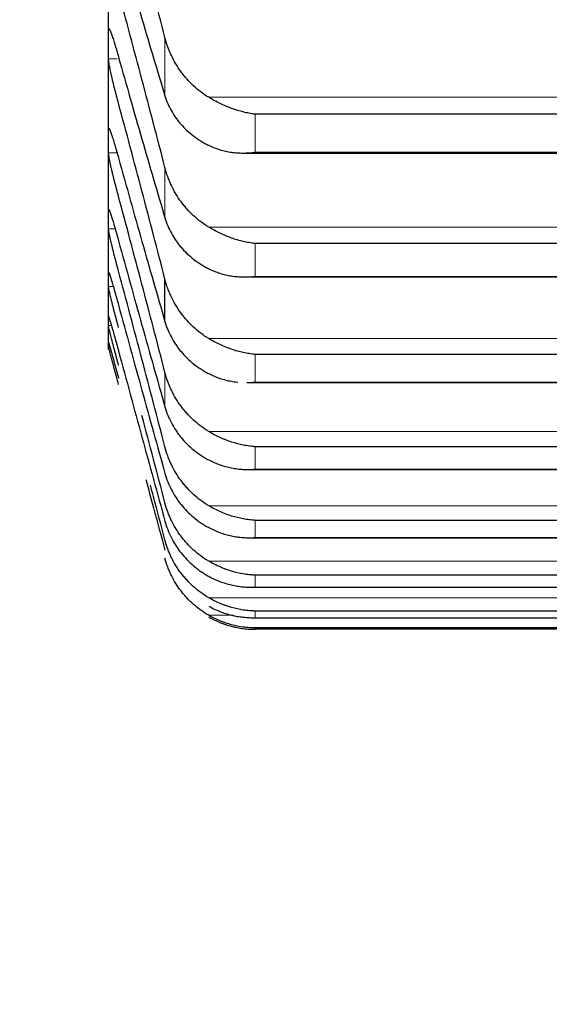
# Model space of a CAD drawing. Header units: inches. Extents: x 0 to 20790, y -12 to 14700.
# Tile 122 of 256: x 6258 to 6286, y 9318 to 9371. Entities that reach past the tile are written whole.
import ezdxf

# ---------------------------------------------------------------- set-up
doc = ezdxf.new("R2010")
doc.units = ezdxf.units.IN
doc.layers.add('1', color=7, linetype='Continuous', true_color=0xffffff)
doc.layers.add('254', color=7, linetype='Continuous', true_color=0xffffff)
doc.styles.add('latin_extended', font='simplex.shx')
doc.dimstyles.get("Standard").update_dxf_attribs({"dimtxt": 0.18, "dimasz": 0.18, "dimexe": 0.18, "dimexo": 0.0625, "dimgap": 0.09, "dimtad": 0, "dimtih": 1, "dimtoh": 1, "dimdec": 4, "dimzin": 0, "dimdsep": 46, "dimtxsty": 'Standard', "dimcen": 0.09, "dimadec": 0, "dimazin": 0, "dimtfac": 1, "dimtdec": 4, "dimtofl": 0, "dimtmove": 0, "dimatfit": 3, "dimfxl": 1, "dimtolj": 1, "dimtzin": 0, "dimarcsym": 0})

# ---------------------------------------------------------------- blocks, each defined once
blk = doc.blocks.new('_U2')
at = {"layer": '254', "color": 3, "linetype": 'Continuous', "lineweight": 13, "transparency": 16777216}
for p, q in [((7346.058, 11562.404), (7346.058, 8391.817)), ((658.558, 9851.463), (658.558, 8391.817)), ((781.058, 8426.817), (7223.558, 8426.817))]:
    blk.add_line(p, q, dxfattribs=at)
at = {"layer": '254', "color": 3, "transparency": 16777216}
for points in [[(781.058, 8447.233), (781.058, 8406.4), (658.558, 8426.817)], [(7223.558, 8406.4), (7223.558, 8447.233), (7346.058, 8426.817)]]:
    blk.add_solid(points, dxfattribs=at)
at = {"layer": 'Defpoints', "color": 0, "transparency": 16777216}
for p in [(7346.058, 11597.404), (658.558, 9886.463), (7346.058, 8426.817)]:
    blk.add_point(p, dxfattribs=at)
at = {"layer": '254', "color": 2, "lineweight": 13, "transparency": 16777216, "insert": (3786.475, 8610.567), "char_height": 122.5, "attachment_point": 1, "style": 'latin_extended'}
blk.add_mtext('\\A1;6687', dxfattribs=at)

msp = doc.modelspace()

# ---------------------------------------------------------------- linework, layer by layer
at = {"layer": '1', "color": 2, "linetype": 'Continuous', "lineweight": 25}
for p, q in [((6262.558, 9369.833), (6262.558, 9375.984)), ((6262.558, 9364.65), (6262.558, 9369.833)), ((6306.702, 9366.076), (6270.414, 9366.076)), ((6262.558, 9360.443), (6262.558, 9364.65)), ((6269.793, 9363.997), (6307.301, 9363.997)), ((6262.558, 9357.22), (6262.558, 9360.443)), ((6306.702, 9359.146), (6270.414, 9359.146)), ((6262.558, 9354.986), (6262.558, 9357.22)), ((6265.585, 9354.959), (6265.585, 9357.235)), ((6269.881, 9357.353), (6307.215, 9357.353)), ((6262.558, 9353.743), (6262.558, 9354.986)), ((6262.558, 9353.463), (6262.558, 9353.743)), ((6306.702, 9353.202), (6270.414, 9353.202)), ((6269.97, 9351.696), (6307.129, 9351.696)), ((6306.702, 9348.253), (6270.414, 9348.253)), ((6270.058, 9347.034), (6307.043, 9347.034)), ((6306.702, 9344.307), (6270.414, 9344.307)), ((6270.145, 9343.375), (6306.655, 9343.375)), ((6306.702, 9341.37), (6270.414, 9341.37)), ((6270.444, 9340.726), (6306.672, 9340.726)), ((6306.702, 9339.447), (6270.414, 9339.447)), ((6270.426, 9339.09), (6306.69, 9339.09)), ((6306.702, 9338.541), (6270.414, 9338.541)), ((6306.702, 9338.469), (6270.414, 9338.469))]:
    msp.add_line(p, q, dxfattribs=at)
at = {"layer": '1', "color": 110, "linetype": 'Continuous', "lineweight": 13}
for p, q in [((6262.606, 9370.617), (6262.561, 9370.617)), ((6265.585, 9367.06), (6265.585, 9370.181)), ((6263.016, 9369.049), (6262.561, 9369.049)), ((6309.19, 9366.985), (6267.927, 9366.985)), ((6270.414, 9364.037), (6270.414, 9366.076)), ((6262.588, 9365.299), (6262.561, 9365.299)), ((6263.021, 9364), (6262.561, 9364)), ((6306.702, 9364.037), (6270.414, 9364.037)), ((6265.585, 9360.518), (6265.585, 9363.219)), ((6262.584, 9360.957), (6262.561, 9360.957)), ((6262.918, 9359.93), (6262.561, 9359.93)), ((6309.19, 9360.026), (6267.927, 9360.026)), ((6270.414, 9357.383), (6270.414, 9359.146)), ((6306.702, 9357.383), (6270.414, 9357.383)), ((6262.818, 9356.843), (6262.561, 9356.843)), ((6262.718, 9354.745), (6262.561, 9354.745)), ((6309.19, 9354.052), (6267.927, 9354.052)), ((6270.414, 9351.716), (6270.414, 9353.202)), ((6265.585, 9350.393), (6265.585, 9352.24)), ((6306.702, 9351.716), (6270.414, 9351.716)), ((6309.19, 9349.071), (6267.927, 9349.071)), ((6270.414, 9347.047), (6270.414, 9348.253)), ((6306.702, 9347.047), (6270.414, 9347.047)), ((6309.19, 9345.092), (6267.927, 9345.092)), ((6270.414, 9343.383), (6270.414, 9344.307)), ((6306.702, 9343.383), (6270.414, 9343.383)), ((6265.585, 9342.17), (6265.585, 9342.279)), ((6309.19, 9342.12), (6267.927, 9342.12)), ((6270.414, 9340.729), (6270.414, 9341.37)), ((6306.702, 9340.729), (6270.414, 9340.729)), ((6309.19, 9340.162), (6267.927, 9340.162)), ((6269.25, 9339.219), (6267.927, 9339.219)), ((6270.414, 9339.091), (6270.414, 9339.447)), ((6306.702, 9339.091), (6270.414, 9339.091)), ((6270.414, 9338.469), (6270.414, 9338.541))]:
    msp.add_line(p, q, dxfattribs=at)
at = {"layer": '1', "color": 2, "linetype": 'Continuous', "lineweight": 25}
for points in [[(6265.585, 9370.181), (6265.381, 9370.972), (6264.971, 9372.549), (6264.352, 9374.899), (6263.727, 9377.232), (6263.307, 9378.777), (6263.096, 9379.547)], [(6263.096, 9375.524), (6263.307, 9374.784), (6263.727, 9373.322), (6264.352, 9371.18), (6264.971, 9369.089), (6265.381, 9367.73), (6265.585, 9367.06)], [(6265.585, 9363.219), (6265.381, 9364.01), (6264.971, 9365.588), (6264.352, 9367.945), (6263.727, 9370.29), (6263.307, 9371.846), (6263.096, 9372.623)], [(6262.558, 9369.833), (6262.558, 9370.094), (6262.559, 9370.355), (6262.561, 9370.617)], [(6262.561, 9369.049), (6262.559, 9369.31), (6262.558, 9369.572), (6262.558, 9369.833)], [(6263.096, 9369.143), (6263.307, 9368.392), (6263.727, 9366.908), (6264.352, 9364.728), (6264.971, 9362.595), (6265.381, 9361.205), (6265.585, 9360.518)], [(6265.585, 9357.235), (6265.381, 9358.025), (6264.971, 9359.603), (6264.352, 9361.963), (6263.727, 9364.316), (6263.307, 9365.881), (6263.096, 9366.663)], [(6262.558, 9364.65), (6262.558, 9364.866), (6262.559, 9365.083), (6262.561, 9365.299)], [(6262.561, 9364), (6262.559, 9364.217), (6262.558, 9364.433), (6262.558, 9364.65)], [(6263.096, 9363.73), (6263.307, 9362.971), (6263.727, 9361.466), (6264.352, 9359.252), (6264.971, 9357.08), (6265.381, 9355.661), (6265.585, 9354.959)], [(6265.585, 9352.24), (6265.381, 9353.027), (6264.971, 9354.601), (6264.352, 9356.961), (6263.727, 9359.319), (6263.307, 9360.891), (6263.096, 9361.676)], [(6262.558, 9360.443), (6262.558, 9360.615), (6262.559, 9360.786), (6262.561, 9360.957)], [(6262.561, 9359.93), (6262.559, 9360.101), (6262.558, 9360.272), (6262.558, 9360.443)], [(6263.096, 9359.296), (6263.307, 9358.528), (6263.727, 9357.006), (6264.352, 9354.761), (6264.971, 9352.554), (6265.381, 9351.109), (6265.585, 9350.393)], [(6265.585, 9348.241), (6265.381, 9349.024), (6264.971, 9350.593), (6264.352, 9352.949), (6263.727, 9355.308), (6263.307, 9356.882), (6263.096, 9357.67)], [(6262.558, 9357.22), (6262.558, 9357.346), (6262.559, 9357.472), (6262.561, 9357.598)], [(6262.561, 9356.843), (6262.559, 9356.969), (6262.558, 9357.094), (6262.558, 9357.22)], [(6263.096, 9355.847), (6263.307, 9355.072), (6263.727, 9353.535), (6264.352, 9351.263), (6264.971, 9349.024), (6265.381, 9347.555), (6265.585, 9346.826)], [(6262.558, 9354.986), (6262.558, 9355.066), (6262.559, 9355.146), (6262.561, 9355.226)], [(6262.561, 9354.745), (6262.559, 9354.825), (6262.558, 9354.905), (6262.558, 9354.986)], [(6262.558, 9353.743), (6262.558, 9353.777), (6262.559, 9353.812), (6262.561, 9353.846)], [(6262.561, 9353.64), (6262.559, 9353.674), (6262.558, 9353.708), (6262.558, 9353.743)], [(6263.096, 9353.388), (6263.307, 9352.608), (6263.727, 9351.058), (6264.352, 9348.763), (6264.971, 9346.496), (6265.381, 9345.004), (6265.585, 9344.264)]]:
    msp.add_open_spline(points, degree=3, dxfattribs=at)
for points, knots in [([(6262.561, 9370.617), (6262.561, 9370.632), (6262.563, 9370.656), (6262.571, 9370.672), (6262.58, 9370.669), (6262.588, 9370.663), (6262.591, 9370.66), (6262.597, 9370.652), (6262.6, 9370.647), (6262.618, 9370.62), (6262.634, 9370.586), (6262.659, 9370.527), (6262.664, 9370.515), (6262.672, 9370.495), (6262.675, 9370.489), (6262.681, 9370.475), (6262.695, 9370.439), (6262.721, 9370.367), (6262.747, 9370.294), (6262.774, 9370.215), (6262.788, 9370.173), (6262.832, 9370.039), (6262.863, 9369.942), (6262.91, 9369.786), (6262.927, 9369.733), (6262.951, 9369.649), (6262.96, 9369.621), (6262.976, 9369.564), (6262.985, 9369.535), (6263.027, 9369.389), (6263.061, 9369.268), (6263.096, 9369.143)], [0, 0, 0, 0, 0.0625, 0.125, 0.1875, 0.1875, 0.21875, 0.21875, 0.25, 0.25, 0.375, 0.375, 0.40625, 0.40625, 0.421875, 0.421875, 0.4375, 0.5, 0.5625, 0.5625, 0.625, 0.625, 0.75, 0.75, 0.8125, 0.8125, 0.84375, 0.84375, 0.875, 0.875, 1, 1, 1, 1]), ([(6267.927, 9366.985), (6267.781, 9367.073), (6267.641, 9367.169), (6267.372, 9367.372), (6267.114, 9367.589), (6266.878, 9367.83), (6266.738, 9367.988), (6266.71, 9368.02), (6266.655, 9368.085), (6266.628, 9368.118), (6266.547, 9368.218), (6266.496, 9368.285), (6266.346, 9368.49), (6266.253, 9368.631), (6266.082, 9368.921), (6266.003, 9369.07), (6265.895, 9369.299), (6265.86, 9369.376), (6265.811, 9369.494), (6265.796, 9369.533), (6265.765, 9369.613), (6265.75, 9369.653), (6265.677, 9369.853), (6265.627, 9370.016), (6265.585, 9370.181)], [0, 0, 0, 0, 0.125, 0.125, 0.25, 0.375, 0.375, 0.40625, 0.40625, 0.4375, 0.4375, 0.5, 0.5, 0.625, 0.625, 0.75, 0.75, 0.8125, 0.8125, 0.84375, 0.84375, 0.875, 0.875, 1, 1, 1, 1]), ([(6263.096, 9366.663), (6263.061, 9366.788), (6263.027, 9366.915), (6262.977, 9367.106), (6262.96, 9367.17), (6262.936, 9367.266), (6262.927, 9367.298), (6262.911, 9367.363), (6262.903, 9367.395), (6262.863, 9367.554), (6262.832, 9367.678), (6262.789, 9367.859), (6262.775, 9367.918), (6262.755, 9368.006), (6262.748, 9368.035), (6262.735, 9368.092), (6262.728, 9368.121), (6262.697, 9368.259), (6262.675, 9368.362), (6262.65, 9368.483), (6262.645, 9368.506), (6262.636, 9368.552), (6262.631, 9368.575), (6262.619, 9368.641), (6262.611, 9368.682), (6262.59, 9368.798), (6262.579, 9368.864), (6262.57, 9368.933), (6262.569, 9368.947), (6262.566, 9368.971), (6262.565, 9368.983), (6262.562, 9369.015), (6262.561, 9369.034), (6262.561, 9369.049)], [0, 0, 0, 0, 0.125, 0.125, 0.1875, 0.1875, 0.21875, 0.21875, 0.25, 0.25, 0.375, 0.375, 0.4375, 0.4375, 0.46875, 0.46875, 0.5, 0.5, 0.625, 0.625, 0.65625, 0.65625, 0.6875, 0.6875, 0.75, 0.75, 0.875, 0.875, 0.90625, 0.90625, 0.9375, 0.9375, 1, 1, 1, 1]), ([(6265.585, 9367.06), (6265.627, 9366.919), (6265.677, 9366.783), (6265.792, 9366.515), (6265.921, 9366.254), (6266.079, 9366.005), (6266.208, 9365.823), (6266.253, 9365.764), (6266.323, 9365.675), (6266.347, 9365.646), (6266.395, 9365.588), (6266.42, 9365.559), (6266.545, 9365.417), (6266.756, 9365.201), (6266.991, 9365.004), (6267.238, 9364.816), (6267.368, 9364.727), (6267.538, 9364.622), (6267.572, 9364.602), (6267.641, 9364.561), (6267.746, 9364.502), (6267.854, 9364.445), (6267.927, 9364.41)], [0, 0, 0, 0, 0.125, 0.125, 0.25, 0.375, 0.375, 0.4375, 0.4375, 0.46875, 0.46875, 0.5, 0.5, 0.625, 0.75, 0.75, 0.875, 0.875, 0.90625, 0.90625, 0.9375, 1, 1, 1, 1]), ([(6270.414, 9366.076), (6270.411, 9366.076), (6270.408, 9366.076), (6270.401, 9366.077), (6270.398, 9366.078), (6270.388, 9366.079), (6270.368, 9366.082), (6270.321, 9366.088), (6270.229, 9366.103), (6270.15, 9366.116), (6269.992, 9366.147), (6269.887, 9366.17), (6269.573, 9366.248), (6269.365, 9366.312), (6269.054, 9366.426), (6268.95, 9366.467), (6268.795, 9366.533), (6268.743, 9366.555), (6268.639, 9366.603), (6268.587, 9366.627), (6268.432, 9366.702), (6268.33, 9366.755), (6268.127, 9366.866), (6268.027, 9366.924), (6267.927, 9366.985)], [0, 0, 0, 0, 0.003906, 0.003906, 0.007813, 0.007813, 0.015625, 0.03125, 0.0625, 0.125, 0.125, 0.25, 0.25, 0.5, 0.5, 0.625, 0.625, 0.6875, 0.6875, 0.75, 0.75, 0.875, 0.875, 1, 1, 1, 1]), ([(6262.561, 9365.299), (6262.561, 9365.312), (6262.563, 9365.33), (6262.571, 9365.338), (6262.58, 9365.331), (6262.588, 9365.32), (6262.591, 9365.316), (6262.597, 9365.305), (6262.6, 9365.299), (6262.618, 9365.266), (6262.634, 9365.226), (6262.659, 9365.162), (6262.664, 9365.149), (6262.672, 9365.127), (6262.675, 9365.12), (6262.681, 9365.104), (6262.695, 9365.066), (6262.721, 9364.989), (6262.747, 9364.911), (6262.774, 9364.828), (6262.788, 9364.784), (6262.832, 9364.645), (6262.863, 9364.545), (6262.91, 9364.385), (6262.927, 9364.33), (6262.951, 9364.245), (6262.96, 9364.216), (6262.976, 9364.157), (6262.985, 9364.128), (6263.027, 9363.979), (6263.061, 9363.857), (6263.096, 9363.73)], [0, 0, 0, 0, 0.0625, 0.125, 0.1875, 0.1875, 0.21875, 0.21875, 0.25, 0.25, 0.375, 0.375, 0.40625, 0.40625, 0.421875, 0.421875, 0.4375, 0.5, 0.5625, 0.5625, 0.625, 0.625, 0.75, 0.75, 0.8125, 0.8125, 0.84375, 0.84375, 0.875, 0.875, 1, 1, 1, 1]), ([(6263.096, 9361.676), (6263.061, 9361.803), (6263.027, 9361.93), (6262.977, 9362.121), (6262.96, 9362.185), (6262.936, 9362.281), (6262.927, 9362.313), (6262.911, 9362.376), (6262.903, 9362.408), (6262.863, 9362.566), (6262.832, 9362.689), (6262.789, 9362.867), (6262.775, 9362.925), (6262.755, 9363.011), (6262.748, 9363.04), (6262.735, 9363.096), (6262.728, 9363.123), (6262.697, 9363.258), (6262.675, 9363.359), (6262.65, 9363.474), (6262.645, 9363.497), (6262.636, 9363.541), (6262.631, 9363.563), (6262.619, 9363.626), (6262.611, 9363.665), (6262.59, 9363.774), (6262.579, 9363.836), (6262.57, 9363.899), (6262.569, 9363.911), (6262.566, 9363.933), (6262.565, 9363.943), (6262.562, 9363.972), (6262.561, 9363.988), (6262.561, 9364)], [0, 0, 0, 0, 0.125, 0.125, 0.1875, 0.1875, 0.21875, 0.21875, 0.25, 0.25, 0.375, 0.375, 0.4375, 0.4375, 0.46875, 0.46875, 0.5, 0.5, 0.625, 0.625, 0.65625, 0.65625, 0.6875, 0.6875, 0.75, 0.75, 0.875, 0.875, 0.90625, 0.90625, 0.9375, 0.9375, 1, 1, 1, 1]), ([(6267.927, 9364.41), (6268.026, 9364.36), (6268.127, 9364.317), (6268.328, 9364.238), (6268.429, 9364.204), (6268.633, 9364.143), (6268.736, 9364.117), (6268.942, 9364.072), (6269.046, 9364.054), (6269.256, 9364.025), (6269.361, 9364.015), (6269.571, 9364), (6269.676, 9363.997), (6269.886, 9363.997), (6269.991, 9364), (6270.15, 9364.01), (6270.229, 9364.017), (6270.322, 9364.026), (6270.368, 9364.032), (6270.388, 9364.034), (6270.401, 9364.036), (6270.408, 9364.036), (6270.414, 9364.037)], [0, 0, 0, 0, 0.125, 0.125, 0.25, 0.25, 0.375, 0.375, 0.5, 0.5, 0.625, 0.625, 0.75, 0.75, 0.875, 0.875, 0.9375, 0.96875, 0.984375, 0.992187, 0.992187, 1, 1, 1, 1]), ([(6267.927, 9360.026), (6267.781, 9360.115), (6267.641, 9360.21), (6267.372, 9360.413), (6267.114, 9360.629), (6266.878, 9360.869), (6266.738, 9361.027), (6266.71, 9361.059), (6266.655, 9361.124), (6266.628, 9361.157), (6266.547, 9361.257), (6266.496, 9361.324), (6266.346, 9361.529), (6266.253, 9361.67), (6266.082, 9361.959), (6266.003, 9362.108), (6265.895, 9362.337), (6265.86, 9362.414), (6265.811, 9362.531), (6265.796, 9362.571), (6265.765, 9362.65), (6265.75, 9362.69), (6265.677, 9362.891), (6265.627, 9363.053), (6265.585, 9363.219)], [0, 0, 0, 0, 0.125, 0.125, 0.25, 0.375, 0.375, 0.40625, 0.40625, 0.4375, 0.4375, 0.5, 0.5, 0.625, 0.625, 0.75, 0.75, 0.8125, 0.8125, 0.84375, 0.84375, 0.875, 0.875, 1, 1, 1, 1]), ([(6262.561, 9360.957), (6262.561, 9360.967), (6262.563, 9360.98), (6262.571, 9360.981), (6262.58, 9360.968), (6262.588, 9360.953), (6262.591, 9360.947), (6262.597, 9360.934), (6262.6, 9360.927), (6262.618, 9360.887), (6262.634, 9360.843), (6262.659, 9360.773), (6262.664, 9360.758), (6262.672, 9360.734), (6262.675, 9360.726), (6262.681, 9360.71), (6262.695, 9360.669), (6262.721, 9360.587), (6262.747, 9360.505), (6262.774, 9360.418), (6262.788, 9360.372), (6262.832, 9360.228), (6262.863, 9360.125), (6262.91, 9359.96), (6262.927, 9359.904), (6262.951, 9359.817), (6262.96, 9359.788), (6262.976, 9359.728), (6262.985, 9359.698), (6263.027, 9359.547), (6263.061, 9359.423), (6263.096, 9359.296)], [0, 0, 0, 0, 0.0625, 0.125, 0.1875, 0.1875, 0.21875, 0.21875, 0.25, 0.25, 0.375, 0.375, 0.40625, 0.40625, 0.421875, 0.421875, 0.4375, 0.5, 0.5625, 0.5625, 0.625, 0.625, 0.75, 0.75, 0.8125, 0.8125, 0.84375, 0.84375, 0.875, 0.875, 1, 1, 1, 1]), ([(6265.585, 9360.518), (6265.627, 9360.374), (6265.677, 9360.234), (6265.792, 9359.96), (6265.921, 9359.692), (6266.079, 9359.437), (6266.208, 9359.251), (6266.253, 9359.189), (6266.323, 9359.098), (6266.347, 9359.068), (6266.395, 9359.009), (6266.42, 9358.979), (6266.545, 9358.834), (6266.756, 9358.611), (6266.991, 9358.409), (6267.238, 9358.216), (6267.368, 9358.125), (6267.538, 9358.017), (6267.572, 9357.996), (6267.641, 9357.954), (6267.746, 9357.893), (6267.854, 9357.835), (6267.927, 9357.798)], [0, 0, 0, 0, 0.125, 0.125, 0.25, 0.375, 0.375, 0.4375, 0.4375, 0.46875, 0.46875, 0.5, 0.5, 0.625, 0.75, 0.75, 0.875, 0.875, 0.90625, 0.90625, 0.9375, 1, 1, 1, 1]), ([(6263.096, 9357.67), (6263.061, 9357.798), (6263.027, 9357.926), (6262.977, 9358.117), (6262.96, 9358.18), (6262.936, 9358.275), (6262.927, 9358.307), (6262.911, 9358.371), (6262.903, 9358.402), (6262.863, 9358.559), (6262.832, 9358.68), (6262.789, 9358.855), (6262.775, 9358.912), (6262.755, 9358.996), (6262.748, 9359.024), (6262.735, 9359.078), (6262.728, 9359.105), (6262.697, 9359.236), (6262.675, 9359.333), (6262.65, 9359.444), (6262.645, 9359.466), (6262.636, 9359.508), (6262.631, 9359.529), (6262.619, 9359.588), (6262.611, 9359.625), (6262.59, 9359.728), (6262.579, 9359.785), (6262.57, 9359.842), (6262.569, 9359.853), (6262.566, 9359.873), (6262.565, 9359.882), (6262.562, 9359.906), (6262.561, 9359.92), (6262.561, 9359.93)], [0, 0, 0, 0, 0.125, 0.125, 0.1875, 0.1875, 0.21875, 0.21875, 0.25, 0.25, 0.375, 0.375, 0.4375, 0.4375, 0.46875, 0.46875, 0.5, 0.5, 0.625, 0.625, 0.65625, 0.65625, 0.6875, 0.6875, 0.75, 0.75, 0.875, 0.875, 0.90625, 0.90625, 0.9375, 0.9375, 1, 1, 1, 1]), ([(6270.414, 9359.146), (6270.411, 9359.147), (6270.408, 9359.147), (6270.401, 9359.148), (6270.398, 9359.148), (6270.388, 9359.149), (6270.368, 9359.152), (6270.321, 9359.157), (6270.229, 9359.17), (6270.15, 9359.183), (6269.992, 9359.21), (6269.887, 9359.232), (6269.573, 9359.305), (6269.365, 9359.366), (6269.054, 9359.476), (6268.95, 9359.516), (6268.795, 9359.58), (6268.743, 9359.602), (6268.639, 9359.648), (6268.587, 9359.672), (6268.432, 9359.746), (6268.33, 9359.798), (6268.127, 9359.908), (6268.027, 9359.966), (6267.927, 9360.026)], [0, 0, 0, 0, 0.003906, 0.003906, 0.007812, 0.007812, 0.015625, 0.03125, 0.0625, 0.125, 0.125, 0.25, 0.25, 0.5, 0.5, 0.625, 0.625, 0.6875, 0.6875, 0.75, 0.75, 0.875, 0.875, 1, 1, 1, 1]), ([(6267.927, 9357.798), (6268.026, 9357.748), (6268.127, 9357.702), (6268.328, 9357.621), (6268.429, 9357.585), (6268.633, 9357.521), (6268.736, 9357.493), (6268.942, 9357.445), (6269.046, 9357.424), (6269.256, 9357.392), (6269.361, 9357.379), (6269.571, 9357.361), (6269.676, 9357.356), (6269.886, 9357.352), (6269.991, 9357.353), (6270.15, 9357.361), (6270.229, 9357.365), (6270.322, 9357.373), (6270.368, 9357.378), (6270.388, 9357.38), (6270.401, 9357.381), (6270.408, 9357.382), (6270.414, 9357.383)], [0, 0, 0, 0, 0.125, 0.125, 0.25, 0.25, 0.375, 0.375, 0.5, 0.5, 0.625, 0.625, 0.75, 0.75, 0.875, 0.875, 0.9375, 0.96875, 0.984375, 0.992188, 0.992188, 1, 1, 1, 1]), ([(6262.561, 9357.598), (6262.561, 9357.605), (6262.563, 9357.613), (6262.571, 9357.605), (6262.58, 9357.587), (6262.588, 9357.569), (6262.591, 9357.562), (6262.597, 9357.546), (6262.6, 9357.537), (6262.618, 9357.491), (6262.634, 9357.442), (6262.659, 9357.366), (6262.664, 9357.35), (6262.672, 9357.325), (6262.675, 9357.316), (6262.681, 9357.299), (6262.695, 9357.255), (6262.721, 9357.168), (6262.747, 9357.082), (6262.774, 9356.992), (6262.788, 9356.944), (6262.832, 9356.794), (6262.863, 9356.688), (6262.91, 9356.52), (6262.927, 9356.462), (6262.951, 9356.374), (6262.96, 9356.344), (6262.976, 9356.283), (6262.985, 9356.253), (6263.027, 9356.1), (6263.061, 9355.975), (6263.096, 9355.847)], [0, 0, 0, 0, 0.0625, 0.125, 0.1875, 0.1875, 0.21875, 0.21875, 0.25, 0.25, 0.375, 0.375, 0.40625, 0.40625, 0.421875, 0.421875, 0.4375, 0.5, 0.5625, 0.5625, 0.625, 0.625, 0.75, 0.75, 0.8125, 0.8125, 0.84375, 0.84375, 0.875, 0.875, 1, 1, 1, 1]), ([(6267.927, 9354.052), (6267.781, 9354.14), (6267.641, 9354.235), (6267.372, 9354.437), (6267.114, 9354.652), (6266.878, 9354.892), (6266.738, 9355.049), (6266.71, 9355.081), (6266.655, 9355.146), (6266.628, 9355.178), (6266.547, 9355.278), (6266.496, 9355.345), (6266.346, 9355.549), (6266.253, 9355.689), (6266.082, 9355.978), (6266.003, 9356.126), (6265.895, 9356.355), (6265.86, 9356.432), (6265.811, 9356.549), (6265.796, 9356.588), (6265.765, 9356.668), (6265.75, 9356.707), (6265.677, 9356.907), (6265.627, 9357.07), (6265.585, 9357.235)], [0, 0, 0, 0, 0.125, 0.125, 0.25, 0.375, 0.375, 0.40625, 0.40625, 0.4375, 0.4375, 0.5, 0.5, 0.625, 0.625, 0.75, 0.75, 0.8125, 0.8125, 0.84375, 0.84375, 0.875, 0.875, 1, 1, 1, 1]), ([(6263.096, 9354.653), (6263.061, 9354.781), (6263.027, 9354.909), (6262.977, 9355.099), (6262.96, 9355.162), (6262.936, 9355.257), (6262.927, 9355.288), (6262.911, 9355.351), (6262.903, 9355.383), (6262.863, 9355.537), (6262.832, 9355.657), (6262.789, 9355.828), (6262.775, 9355.884), (6262.755, 9355.966), (6262.748, 9355.994), (6262.735, 9356.047), (6262.728, 9356.073), (6262.697, 9356.2), (6262.675, 9356.293), (6262.65, 9356.399), (6262.645, 9356.42), (6262.636, 9356.46), (6262.631, 9356.48), (6262.619, 9356.536), (6262.611, 9356.571), (6262.59, 9356.666), (6262.579, 9356.719), (6262.57, 9356.77), (6262.569, 9356.779), (6262.566, 9356.796), (6262.565, 9356.804), (6262.562, 9356.825), (6262.561, 9356.835), (6262.561, 9356.843)], [0, 0, 0, 0, 0.125, 0.125, 0.1875, 0.1875, 0.21875, 0.21875, 0.25, 0.25, 0.375, 0.375, 0.4375, 0.4375, 0.46875, 0.46875, 0.5, 0.5, 0.625, 0.625, 0.65625, 0.65625, 0.6875, 0.6875, 0.75, 0.75, 0.875, 0.875, 0.90625, 0.90625, 0.9375, 0.9375, 1, 1, 1, 1]), ([(6262.561, 9355.226), (6262.561, 9355.231), (6262.563, 9355.233), (6262.571, 9355.218), (6262.58, 9355.194), (6262.588, 9355.172), (6262.591, 9355.164), (6262.597, 9355.146), (6262.6, 9355.136), (6262.618, 9355.083), (6262.634, 9355.029), (6262.659, 9354.947), (6262.664, 9354.93), (6262.672, 9354.903), (6262.675, 9354.894), (6262.681, 9354.876), (6262.695, 9354.829), (6262.721, 9354.738), (6262.747, 9354.648), (6262.774, 9354.554), (6262.788, 9354.504), (6262.832, 9354.35), (6262.863, 9354.241), (6262.91, 9354.069), (6262.927, 9354.01), (6262.951, 9353.92), (6262.96, 9353.89), (6262.976, 9353.829), (6262.985, 9353.798), (6263.027, 9353.643), (6263.061, 9353.517), (6263.096, 9353.388)], [0, 0, 0, 0, 0.0625, 0.125, 0.1875, 0.1875, 0.21875, 0.21875, 0.25, 0.25, 0.375, 0.375, 0.40625, 0.40625, 0.421875, 0.421875, 0.4375, 0.5, 0.5625, 0.5625, 0.625, 0.625, 0.75, 0.75, 0.8125, 0.8125, 0.84375, 0.84375, 0.875, 0.875, 1, 1, 1, 1]), ([(6263.096, 9352.627), (6263.061, 9352.756), (6263.027, 9352.884), (6262.977, 9353.073), (6262.96, 9353.136), (6262.936, 9353.23), (6262.927, 9353.261), (6262.911, 9353.324), (6262.903, 9353.355), (6262.863, 9353.507), (6262.832, 9353.625), (6262.789, 9353.792), (6262.775, 9353.847), (6262.755, 9353.927), (6262.748, 9353.953), (6262.735, 9354.005), (6262.728, 9354.03), (6262.697, 9354.153), (6262.675, 9354.243), (6262.65, 9354.344), (6262.645, 9354.363), (6262.636, 9354.402), (6262.631, 9354.42), (6262.619, 9354.473), (6262.611, 9354.506), (6262.59, 9354.594), (6262.579, 9354.642), (6262.57, 9354.686), (6262.569, 9354.694), (6262.566, 9354.709), (6262.565, 9354.715), (6262.562, 9354.732), (6262.561, 9354.74), (6262.561, 9354.745)], [0, 0, 0, 0, 0.125, 0.125, 0.1875, 0.1875, 0.21875, 0.21875, 0.25, 0.25, 0.375, 0.375, 0.4375, 0.4375, 0.46875, 0.46875, 0.5, 0.5, 0.625, 0.625, 0.65625, 0.65625, 0.6875, 0.6875, 0.75, 0.75, 0.875, 0.875, 0.90625, 0.90625, 0.9375, 0.9375, 1, 1, 1, 1]), ([(6265.585, 9354.959), (6265.627, 9354.813), (6265.677, 9354.669), (6265.792, 9354.389), (6265.921, 9354.115), (6266.079, 9353.854), (6266.208, 9353.663), (6266.253, 9353.6), (6266.323, 9353.507), (6266.347, 9353.476), (6266.395, 9353.415), (6266.42, 9353.385), (6266.545, 9353.236), (6266.756, 9353.008), (6266.991, 9352.801), (6267.238, 9352.603), (6267.368, 9352.51), (6267.538, 9352.399), (6267.572, 9352.377), (6267.641, 9352.335), (6267.746, 9352.272), (6267.854, 9352.213), (6267.927, 9352.175)], [0, 0, 0, 0, 0.125, 0.125, 0.25, 0.375, 0.375, 0.4375, 0.4375, 0.46875, 0.46875, 0.5, 0.5, 0.625, 0.75, 0.75, 0.875, 0.875, 0.90625, 0.90625, 0.9375, 1, 1, 1, 1]), ([(6270.414, 9353.202), (6270.411, 9353.203), (6270.408, 9353.203), (6270.401, 9353.204), (6270.398, 9353.204), (6270.388, 9353.205), (6270.368, 9353.207), (6270.321, 9353.212), (6270.229, 9353.223), (6270.15, 9353.234), (6269.992, 9353.259), (6269.887, 9353.279), (6269.573, 9353.347), (6269.365, 9353.405), (6269.054, 9353.511), (6268.95, 9353.549), (6268.795, 9353.612), (6268.743, 9353.634), (6268.639, 9353.679), (6268.587, 9353.702), (6268.432, 9353.775), (6268.33, 9353.826), (6268.127, 9353.934), (6268.027, 9353.992), (6267.927, 9354.052)], [0, 0, 0, 0, 0.003906, 0.003906, 0.007813, 0.007813, 0.015625, 0.03125, 0.0625, 0.125, 0.125, 0.25, 0.25, 0.5, 0.5, 0.625, 0.625, 0.6875, 0.6875, 0.75, 0.75, 0.875, 0.875, 1, 1, 1, 1]), ([(6262.561, 9353.846), (6262.561, 9353.848), (6262.563, 9353.845), (6262.571, 9353.822), (6262.58, 9353.793), (6262.588, 9353.767), (6262.591, 9353.758), (6262.597, 9353.737), (6262.6, 9353.726), (6262.618, 9353.667), (6262.634, 9353.608), (6262.659, 9353.521), (6262.664, 9353.502), (6262.672, 9353.474), (6262.675, 9353.464), (6262.681, 9353.445), (6262.695, 9353.395), (6262.721, 9353.3), (6262.747, 9353.206), (6262.774, 9353.109), (6262.788, 9353.058), (6262.832, 9352.898), (6262.863, 9352.787), (6262.91, 9352.612), (6262.927, 9352.552), (6262.951, 9352.461), (6262.96, 9352.43), (6262.976, 9352.368), (6262.985, 9352.337), (6263.027, 9352.18), (6263.061, 9352.053), (6263.096, 9351.924)], [0, 0, 0, 0, 0.0625, 0.125, 0.1875, 0.1875, 0.21875, 0.21875, 0.25, 0.25, 0.375, 0.375, 0.40625, 0.40625, 0.421875, 0.421875, 0.4375, 0.5, 0.5625, 0.5625, 0.625, 0.625, 0.75, 0.75, 0.8125, 0.8125, 0.84375, 0.84375, 0.875, 0.875, 1, 1, 1, 1]), ([(6263.096, 9351.598), (6263.061, 9351.727), (6263.027, 9351.854), (6262.977, 9352.043), (6262.96, 9352.105), (6262.936, 9352.198), (6262.927, 9352.229), (6262.911, 9352.29), (6262.903, 9352.321), (6262.863, 9352.472), (6262.832, 9352.587), (6262.789, 9352.751), (6262.775, 9352.804), (6262.755, 9352.882), (6262.748, 9352.907), (6262.735, 9352.957), (6262.728, 9352.981), (6262.697, 9353.1), (6262.675, 9353.186), (6262.65, 9353.282), (6262.645, 9353.3), (6262.636, 9353.336), (6262.631, 9353.353), (6262.619, 9353.403), (6262.611, 9353.433), (6262.59, 9353.515), (6262.579, 9353.558), (6262.57, 9353.596), (6262.569, 9353.602), (6262.566, 9353.614), (6262.565, 9353.619), (6262.562, 9353.632), (6262.561, 9353.638), (6262.561, 9353.64)], [0, 0, 0, 0, 0.125, 0.125, 0.1875, 0.1875, 0.21875, 0.21875, 0.25, 0.25, 0.375, 0.375, 0.4375, 0.4375, 0.46875, 0.46875, 0.5, 0.5, 0.625, 0.625, 0.65625, 0.65625, 0.6875, 0.6875, 0.75, 0.75, 0.875, 0.875, 0.90625, 0.90625, 0.9375, 0.9375, 1, 1, 1, 1]), ([(6267.927, 9349.071), (6267.781, 9349.159), (6267.641, 9349.253), (6267.372, 9349.454), (6267.114, 9349.668), (6266.878, 9349.906), (6266.738, 9350.063), (6266.71, 9350.095), (6266.655, 9350.159), (6266.628, 9350.191), (6266.547, 9350.29), (6266.496, 9350.357), (6266.346, 9350.56), (6266.253, 9350.7), (6266.082, 9350.987), (6266.003, 9351.135), (6265.895, 9351.363), (6265.86, 9351.439), (6265.811, 9351.556), (6265.796, 9351.595), (6265.765, 9351.674), (6265.75, 9351.714), (6265.677, 9351.913), (6265.627, 9352.075), (6265.585, 9352.24)], [0, 0, 0, 0, 0.125, 0.125, 0.25, 0.375, 0.375, 0.40625, 0.40625, 0.4375, 0.4375, 0.5, 0.5, 0.625, 0.625, 0.75, 0.75, 0.8125, 0.8125, 0.84375, 0.84375, 0.875, 0.875, 1, 1, 1, 1]), ([(6267.927, 9352.175), (6268.026, 9352.123), (6268.127, 9352.076), (6268.328, 9351.991), (6268.429, 9351.954), (6268.633, 9351.886), (6268.736, 9351.856), (6268.942, 9351.805), (6269.046, 9351.783), (6269.256, 9351.746), (6269.361, 9351.732), (6269.477, 9351.72), (6269.488, 9351.719), (6269.498, 9351.718)], [0, 0, 0, 0, 0.195978, 0.195978, 0.391955, 0.391955, 0.587933, 0.587933, 0.78391, 0.78391, 0.979888, 0.979888, 1, 1, 1, 1]), ([(6269.969, 9351.696), (6270.012, 9351.696), (6270.054, 9351.696), (6270.15, 9351.699), (6270.229, 9351.702), (6270.322, 9351.709), (6270.368, 9351.712), (6270.388, 9351.714), (6270.401, 9351.715), (6270.408, 9351.716), (6270.414, 9351.716)], [0, 0, 0, 0, 0.287876, 0.287876, 0.643938, 0.821969, 0.910985, 0.955492, 0.955492, 1, 1, 1, 1]), ([(6265.585, 9350.393), (6265.627, 9350.243), (6265.677, 9350.097), (6265.792, 9349.811), (6265.921, 9349.531), (6266.079, 9349.265), (6266.208, 9349.069), (6266.253, 9349.005), (6266.323, 9348.91), (6266.347, 9348.879), (6266.395, 9348.816), (6266.42, 9348.786), (6266.545, 9348.633), (6266.756, 9348.4), (6266.991, 9348.188), (6267.238, 9347.986), (6267.368, 9347.89), (6267.538, 9347.777), (6267.572, 9347.755), (6267.641, 9347.711), (6267.746, 9347.647), (6267.854, 9347.586), (6267.927, 9347.548)], [0, 0, 0, 0, 0.125, 0.125, 0.25, 0.375, 0.375, 0.4375, 0.4375, 0.46875, 0.46875, 0.5, 0.5, 0.625, 0.75, 0.75, 0.875, 0.875, 0.90625, 0.90625, 0.9375, 1, 1, 1, 1]), ([(6265.585, 9345.245), (6265.381, 9346.023), (6264.972, 9347.581), (6264.56, 9349.143), (6264.353, 9349.924)], [0, 0, 0, 0, 0.500924, 1, 1, 1, 1]), ([(6270.414, 9348.253), (6270.411, 9348.254), (6270.408, 9348.254), (6270.401, 9348.254), (6270.398, 9348.255), (6270.388, 9348.255), (6270.368, 9348.257), (6270.321, 9348.261), (6270.229, 9348.271), (6270.15, 9348.281), (6269.992, 9348.303), (6269.887, 9348.321), (6269.573, 9348.384), (6269.365, 9348.439), (6269.054, 9348.54), (6268.95, 9348.578), (6268.795, 9348.638), (6268.743, 9348.659), (6268.639, 9348.703), (6268.587, 9348.726), (6268.432, 9348.797), (6268.33, 9348.847), (6268.127, 9348.954), (6268.027, 9349.011), (6267.927, 9349.071)], [0, 0, 0, 0, 0.003906, 0.003906, 0.007812, 0.007812, 0.015625, 0.03125, 0.0625, 0.125, 0.125, 0.25, 0.25, 0.5, 0.5, 0.625, 0.625, 0.6875, 0.6875, 0.75, 0.75, 0.875, 0.875, 1, 1, 1, 1]), ([(6267.927, 9345.092), (6267.781, 9345.179), (6267.641, 9345.272), (6267.372, 9345.472), (6267.114, 9345.684), (6266.878, 9345.921), (6266.738, 9346.077), (6266.71, 9346.108), (6266.655, 9346.172), (6266.628, 9346.204), (6266.547, 9346.302), (6266.496, 9346.369), (6266.346, 9346.571), (6266.253, 9346.71), (6266.082, 9346.995), (6266.003, 9347.142), (6265.895, 9347.368), (6265.86, 9347.445), (6265.811, 9347.561), (6265.796, 9347.6), (6265.765, 9347.678), (6265.75, 9347.718), (6265.677, 9347.916), (6265.627, 9348.077), (6265.585, 9348.241)], [0, 0, 0, 0, 0.125, 0.125, 0.25, 0.375, 0.375, 0.40625, 0.40625, 0.4375, 0.4375, 0.5, 0.5, 0.625, 0.625, 0.75, 0.75, 0.8125, 0.8125, 0.84375, 0.84375, 0.875, 0.875, 1, 1, 1, 1]), ([(6267.927, 9347.548), (6268.026, 9347.494), (6268.127, 9347.446), (6268.328, 9347.359), (6268.429, 9347.319), (6268.633, 9347.249), (6268.736, 9347.217), (6268.942, 9347.162), (6269.046, 9347.138), (6269.256, 9347.098), (6269.361, 9347.082), (6269.571, 9347.056), (6269.676, 9347.047), (6269.886, 9347.035), (6269.991, 9347.033), (6270.15, 9347.035), (6270.229, 9347.037), (6270.322, 9347.041), (6270.368, 9347.044), (6270.388, 9347.046), (6270.401, 9347.046), (6270.408, 9347.047), (6270.414, 9347.047)], [0, 0, 0, 0, 0.125, 0.125, 0.25, 0.25, 0.375, 0.375, 0.5, 0.5, 0.625, 0.625, 0.75, 0.75, 0.875, 0.875, 0.9375, 0.96875, 0.984375, 0.992188, 0.992188, 1, 1, 1, 1]), ([(6265.585, 9346.826), (6265.627, 9346.673), (6265.677, 9346.524), (6265.792, 9346.233), (6265.921, 9345.948), (6266.079, 9345.676), (6266.208, 9345.477), (6266.253, 9345.412), (6266.323, 9345.315), (6266.347, 9345.283), (6266.395, 9345.219), (6266.42, 9345.188), (6266.545, 9345.033), (6266.756, 9344.795), (6266.991, 9344.578), (6267.238, 9344.372), (6267.368, 9344.274), (6267.538, 9344.159), (6267.572, 9344.136), (6267.641, 9344.092), (6267.746, 9344.026), (6267.854, 9343.964), (6267.927, 9343.924)], [0, 0, 0, 0, 0.125, 0.125, 0.25, 0.375, 0.375, 0.4375, 0.4375, 0.46875, 0.46875, 0.5, 0.5, 0.625, 0.75, 0.75, 0.875, 0.875, 0.90625, 0.90625, 0.9375, 1, 1, 1, 1]), ([(6264.558, 9346.502), (6264.696, 9345.992), (6265.039, 9344.721), (6265.381, 9343.462), (6265.585, 9342.711)], [0, 0, 0, 0, 0.39994, 1, 1, 1, 1]), ([(6265.585, 9343.256), (6265.381, 9344.029), (6265.122, 9345.009), (6264.861, 9345.992), (6264.807, 9346.198)], [0, 0, 0, 0, 0.790553, 1, 1, 1, 1]), ([(6267.927, 9342.12), (6267.781, 9342.206), (6267.641, 9342.299), (6267.372, 9342.497), (6267.114, 9342.707), (6266.878, 9342.942), (6266.738, 9343.096), (6266.71, 9343.128), (6266.655, 9343.191), (6266.628, 9343.223), (6266.547, 9343.32), (6266.496, 9343.386), (6266.346, 9343.587), (6266.253, 9343.724), (6266.082, 9344.008), (6266.003, 9344.154), (6265.895, 9344.378), (6265.86, 9344.454), (6265.811, 9344.569), (6265.796, 9344.608), (6265.765, 9344.686), (6265.75, 9344.725), (6265.677, 9344.922), (6265.627, 9345.082), (6265.585, 9345.245)], [0, 0, 0, 0, 0.125, 0.125, 0.25, 0.375, 0.375, 0.40625, 0.40625, 0.4375, 0.4375, 0.5, 0.5, 0.625, 0.625, 0.75, 0.75, 0.8125, 0.8125, 0.84375, 0.84375, 0.875, 0.875, 1, 1, 1, 1]), ([(6270.414, 9344.307), (6270.411, 9344.307), (6270.408, 9344.308), (6270.401, 9344.308), (6270.398, 9344.308), (6270.388, 9344.309), (6270.368, 9344.31), (6270.321, 9344.314), (6270.229, 9344.321), (6270.15, 9344.33), (6269.992, 9344.349), (6269.887, 9344.366), (6269.573, 9344.424), (6269.365, 9344.475), (6269.054, 9344.572), (6268.95, 9344.608), (6268.795, 9344.667), (6268.743, 9344.687), (6268.639, 9344.73), (6268.587, 9344.752), (6268.432, 9344.821), (6268.33, 9344.871), (6268.127, 9344.976), (6268.027, 9345.032), (6267.927, 9345.092)], [0, 0, 0, 0, 0.003906, 0.003906, 0.007812, 0.007812, 0.015625, 0.03125, 0.0625, 0.125, 0.125, 0.25, 0.25, 0.5, 0.5, 0.625, 0.625, 0.6875, 0.6875, 0.75, 0.75, 0.875, 0.875, 1, 1, 1, 1]), ([(6265.585, 9344.264), (6265.627, 9344.109), (6265.677, 9343.957), (6265.792, 9343.661), (6265.921, 9343.372), (6266.079, 9343.095), (6266.208, 9342.893), (6266.253, 9342.826), (6266.323, 9342.727), (6266.347, 9342.695), (6266.395, 9342.63), (6266.42, 9342.598), (6266.545, 9342.44), (6266.756, 9342.198), (6266.991, 9341.977), (6267.238, 9341.767), (6267.368, 9341.668), (6267.538, 9341.55), (6267.572, 9341.527), (6267.641, 9341.482), (6267.746, 9341.415), (6267.854, 9341.351), (6267.927, 9341.311)], [0, 0, 0, 0, 0.125, 0.125, 0.25, 0.375, 0.375, 0.4375, 0.4375, 0.46875, 0.46875, 0.5, 0.5, 0.625, 0.75, 0.75, 0.875, 0.875, 0.90625, 0.90625, 0.9375, 1, 1, 1, 1]), ([(6267.927, 9343.924), (6268.026, 9343.87), (6268.127, 9343.821), (6268.328, 9343.73), (6268.429, 9343.69), (6268.633, 9343.616), (6268.736, 9343.583), (6268.942, 9343.524), (6269.046, 9343.498), (6269.256, 9343.454), (6269.361, 9343.436), (6269.571, 9343.407), (6269.676, 9343.396), (6269.886, 9343.381), (6269.991, 9343.376), (6270.15, 9343.375), (6270.229, 9343.376), (6270.322, 9343.379), (6270.368, 9343.381), (6270.388, 9343.382), (6270.401, 9343.382), (6270.408, 9343.383), (6270.414, 9343.383)], [0, 0, 0, 0, 0.125, 0.125, 0.25, 0.25, 0.375, 0.375, 0.5, 0.5, 0.625, 0.625, 0.75, 0.75, 0.875, 0.875, 0.9375, 0.96875, 0.984375, 0.992187, 0.992187, 1, 1, 1, 1]), ([(6267.927, 9340.162), (6267.781, 9340.247), (6267.641, 9340.338), (6267.372, 9340.534), (6267.114, 9340.742), (6266.878, 9340.975), (6266.738, 9341.127), (6266.71, 9341.158), (6266.655, 9341.221), (6266.628, 9341.253), (6266.547, 9341.349), (6266.496, 9341.414), (6266.346, 9341.613), (6266.253, 9341.749), (6266.082, 9342.03), (6266.003, 9342.175), (6265.895, 9342.397), (6265.86, 9342.472), (6265.811, 9342.587), (6265.796, 9342.625), (6265.765, 9342.702), (6265.75, 9342.741), (6265.677, 9342.936), (6265.627, 9343.095), (6265.585, 9343.256)], [0, 0, 0, 0, 0.125, 0.125, 0.25, 0.375, 0.375, 0.40625, 0.40625, 0.4375, 0.4375, 0.5, 0.5, 0.625, 0.625, 0.75, 0.75, 0.8125, 0.8125, 0.84375, 0.84375, 0.875, 0.875, 1, 1, 1, 1]), ([(6267.927, 9339.219), (6267.781, 9339.303), (6267.641, 9339.393), (6267.372, 9339.587), (6267.114, 9339.792), (6266.878, 9340.022), (6266.738, 9340.173), (6266.71, 9340.203), (6266.655, 9340.265), (6266.628, 9340.297), (6266.547, 9340.392), (6266.496, 9340.456), (6266.346, 9340.653), (6266.253, 9340.787), (6266.082, 9341.065), (6266.003, 9341.208), (6265.895, 9341.428), (6265.86, 9341.503), (6265.811, 9341.616), (6265.796, 9341.654), (6265.765, 9341.73), (6265.75, 9341.769), (6265.677, 9341.962), (6265.627, 9342.119), (6265.585, 9342.279)], [0, 0, 0, 0, 0.125, 0.125, 0.25, 0.375, 0.375, 0.40625, 0.40625, 0.4375, 0.4375, 0.5, 0.5, 0.625, 0.625, 0.75, 0.75, 0.8125, 0.8125, 0.84375, 0.84375, 0.875, 0.875, 1, 1, 1, 1]), ([(6270.414, 9341.37), (6270.411, 9341.37), (6270.408, 9341.37), (6270.401, 9341.371), (6270.398, 9341.371), (6270.388, 9341.371), (6270.368, 9341.372), (6270.321, 9341.375), (6270.229, 9341.381), (6270.15, 9341.388), (6269.992, 9341.405), (6269.887, 9341.419), (6269.573, 9341.472), (6269.365, 9341.52), (6269.054, 9341.613), (6268.95, 9341.647), (6268.795, 9341.704), (6268.743, 9341.724), (6268.639, 9341.765), (6268.587, 9341.787), (6268.432, 9341.854), (6268.33, 9341.902), (6268.127, 9342.006), (6268.027, 9342.061), (6267.927, 9342.12)], [0, 0, 0, 0, 0.003906, 0.003906, 0.007812, 0.007812, 0.015625, 0.03125, 0.0625, 0.125, 0.125, 0.25, 0.25, 0.5, 0.5, 0.625, 0.625, 0.6875, 0.6875, 0.75, 0.75, 0.875, 0.875, 1, 1, 1, 1]), ([(6267.927, 9341.311), (6268.026, 9341.256), (6268.127, 9341.205), (6268.328, 9341.112), (6268.429, 9341.07), (6268.633, 9340.993), (6268.736, 9340.958), (6268.942, 9340.896), (6269.046, 9340.869), (6269.256, 9340.821), (6269.361, 9340.801), (6269.571, 9340.768), (6269.676, 9340.755), (6269.886, 9340.736), (6269.991, 9340.73), (6270.15, 9340.726), (6270.229, 9340.725), (6270.322, 9340.727), (6270.368, 9340.728), (6270.388, 9340.728), (6270.401, 9340.729), (6270.408, 9340.729), (6270.414, 9340.729)], [0, 0, 0, 0, 0.125, 0.125, 0.25, 0.25, 0.375, 0.375, 0.5, 0.5, 0.625, 0.625, 0.75, 0.75, 0.875, 0.875, 0.9375, 0.96875, 0.984375, 0.992187, 0.992187, 1, 1, 1, 1]), ([(6270.414, 9339.447), (6270.411, 9339.447), (6270.408, 9339.447), (6270.401, 9339.447), (6270.398, 9339.447), (6270.388, 9339.448), (6270.368, 9339.448), (6270.321, 9339.45), (6270.229, 9339.454), (6270.15, 9339.46), (6269.992, 9339.474), (6269.887, 9339.487), (6269.573, 9339.534), (6269.365, 9339.579), (6269.054, 9339.667), (6268.95, 9339.7), (6268.795, 9339.754), (6268.743, 9339.773), (6268.639, 9339.813), (6268.587, 9339.834), (6268.432, 9339.9), (6268.33, 9339.947), (6268.127, 9340.049), (6268.027, 9340.103), (6267.927, 9340.162)], [0, 0, 0, 0, 0.003906, 0.003906, 0.007812, 0.007812, 0.015625, 0.03125, 0.0625, 0.125, 0.125, 0.25, 0.25, 0.5, 0.5, 0.625, 0.625, 0.6875, 0.6875, 0.75, 0.75, 0.875, 0.875, 1, 1, 1, 1]), ([(6267.927, 9339.711), (6268.026, 9339.655), (6268.127, 9339.603), (6268.328, 9339.508), (6268.429, 9339.464), (6268.633, 9339.385), (6268.736, 9339.348), (6268.942, 9339.283), (6269.046, 9339.254), (6269.256, 9339.203), (6269.361, 9339.181), (6269.571, 9339.145), (6269.676, 9339.13), (6269.886, 9339.107), (6269.991, 9339.099), (6270.15, 9339.092), (6270.229, 9339.09), (6270.322, 9339.09), (6270.368, 9339.09), (6270.388, 9339.09), (6270.401, 9339.09), (6270.408, 9339.091), (6270.414, 9339.091)], [0, 0, 0, 0, 0.125, 0.125, 0.25, 0.25, 0.375, 0.375, 0.5, 0.5, 0.625, 0.625, 0.75, 0.75, 0.875, 0.875, 0.9375, 0.96875, 0.984375, 0.992187, 0.992187, 1, 1, 1, 1]), ([(6270.414, 9338.541), (6270.411, 9338.541), (6270.408, 9338.541), (6270.401, 9338.541), (6270.398, 9338.541), (6270.388, 9338.541), (6270.368, 9338.541), (6270.321, 9338.542), (6270.229, 9338.545), (6270.15, 9338.549), (6269.992, 9338.56), (6269.887, 9338.571), (6269.573, 9338.613), (6269.365, 9338.655), (6269.054, 9338.737), (6268.95, 9338.769), (6268.795, 9338.821), (6268.743, 9338.839), (6268.639, 9338.878), (6268.587, 9338.898), (6268.432, 9338.962), (6268.33, 9339.008), (6268.127, 9339.107), (6268.027, 9339.161), (6267.927, 9339.219)], [0, 0, 0, 0, 0.003906, 0.003906, 0.007813, 0.007813, 0.015625, 0.03125, 0.0625, 0.125, 0.125, 0.25, 0.25, 0.5, 0.5, 0.625, 0.625, 0.6875, 0.6875, 0.75, 0.75, 0.875, 0.875, 1, 1, 1, 1]), ([(6267.927, 9339.128), (6268.026, 9339.071), (6268.127, 9339.019), (6268.328, 9338.921), (6268.429, 9338.876), (6268.633, 9338.793), (6268.736, 9338.756), (6268.942, 9338.687), (6269.046, 9338.657), (6269.256, 9338.602), (6269.361, 9338.578), (6269.571, 9338.538), (6269.676, 9338.522), (6269.886, 9338.495), (6269.991, 9338.485), (6270.15, 9338.476), (6270.229, 9338.472), (6270.322, 9338.47), (6270.368, 9338.469), (6270.388, 9338.469), (6270.401, 9338.469), (6270.408, 9338.469), (6270.414, 9338.469)], [0, 0, 0, 0, 0.125, 0.125, 0.25, 0.25, 0.375, 0.375, 0.5, 0.5, 0.625, 0.625, 0.75, 0.75, 0.875, 0.875, 0.9375, 0.96875, 0.984375, 0.992188, 0.992188, 1, 1, 1, 1])]:
    msp.add_open_spline(points, degree=3, knots=knots, dxfattribs=at)

# ---------------------------------------------------------------- dimensions: what is measured, and where the dimension line sits
at = {"layer": '254', "color": 2, "linetype": 'Continuous', "lineweight": 13}
dim = msp.add_linear_dim(base=(7346.05829, 8426.8167), p1=(658.5583, 9886.46316), p2=(7346.05829, 11597.40368), dimstyle='Standard', override={"dimscale": 35, "dimtxt": 3.5, "dimasz": 3.5, "dimexe": 1, "dimexo": 1, "dimgap": 1.75, "dimtad": 1, "dimtih": 1, "dimtoh": 0, "dimdec": 0, "dimlfac": 1, "dimzin": 8, "dimdsep": 46, "dimlunit": 2, "dimtxsty": 'latin_extended', "dimsah": 1, "dimse1": 0, "dimse2": 0, "dimsd1": 0, "dimsd2": 0, "dimclrd": 3, "dimclre": 3, "dimclrt": 2, "dimtol": 0, "dimtm": -0.1, "dimtfac": 0.714286, "dimtdec": 3, "dimtofl": 1, "dimtmove": 0, "dimtzin": 8, "dimlwd": 13, "dimlwe": 13}, dxfattribs=at)
dim.commit()
dim.dimension.update_dxf_attribs({"geometry": '_U2', "text_midpoint": (4002.3083, 8426.8167), "dimtype": 160})

doc.saveas('drawing.dxf')
